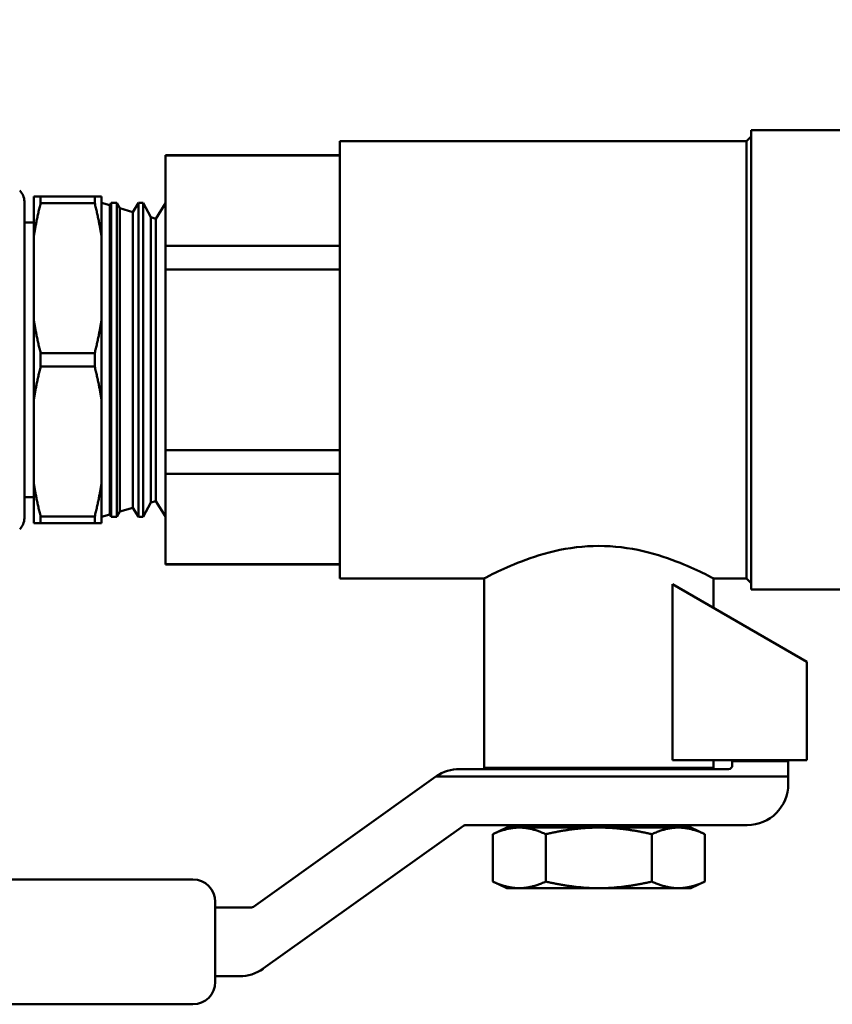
# Model space of a CAD drawing. Header units: inches. Extents: x 0.1 to 33.9, y 0.6 to 21.4.
# Tile 22 of 39: x 13.8 to 16, y 13.9 to 16.6. Entities that reach past the tile are written whole.
import ezdxf

# ---------------------------------------------------------------- set-up
doc = ezdxf.new("R2010")
doc.units = ezdxf.units.IN
doc.header["$MEASUREMENT"] = 0
doc.layers.add('Dimension (ANSI)', color=7, linetype='Continuous', lineweight=25)
doc.layers.add('Visible (ANSI)', color=7, linetype='Continuous', lineweight=50)
doc.styles.add('Note Text (ANSI)', font='tahoma.ttf')
doc.dimstyles.new('Default (ANSI)', dxfattribs={"dimtxt": 0.12, "dimasz": 0.098425, "dimexe": 0.125, "dimexo": 0.0625, "dimgap": 0.031496, "dimtad": 0, "dimtih": 1, "dimtoh": 1, "dimrnd": 1e-08, "dimzin": 4, "dimdsep": 46, "dimtxsty": 'Note Text (ANSI)', "dimcen": 0.09, "dimdle": 0.393701, "dimclrd": 256, "dimclre": 256, "dimclrt": 256, "dimadec": 0, "dimazin": 1, "dimtfac": 1, "dimtofl": 0, "dimtmove": 0, "dimatfit": 3, "dimfxl": 1, "dimtolj": 1, "dimtzin": 4, "dimlwd": -1, "dimlwe": -1, "dimarcsym": 0})

# ---------------------------------------------------------------- blocks, each defined once
blk = doc.blocks.new('*D9')
at = {"layer": 'Defpoints', "color": 0, "transparency": 16777216}
for p in [(10.7707, 20.4208), (18.7157, 20.4208), (17.8252, 15.6403)]:
    blk.add_point(p, dxfattribs=at)
at = {"layer": 'Dimension (ANSI)', "transparency": 16777216}
for p, q in [((10.8332, 20.4208), (18.8407, 20.4208)), ((18.7157, 20.3224), (18.7157, 18.1413)), ((18.7157, 15.7387), (18.7157, 17.9197)), ((17.8877, 15.6403), (18.8407, 15.6403))]:
    blk.add_line(p, q, dxfattribs=at)
for points in [[(18.6993, 20.3224), (18.7321, 20.3224), (18.7157, 20.4208)], [(18.6993, 15.7387), (18.7321, 15.7387), (18.7157, 15.6403)]]:
    blk.add_solid(points, dxfattribs=at)
at = {"layer": 'Dimension (ANSI)', "transparency": 16777216, "insert": (18.5011, 18.1098), "char_height": 0.12, "attachment_point": 1, "style": 'Note Text (ANSI)'}
blk.add_mtext('\\A1;(4.78)', dxfattribs=at)

msp = doc.modelspace()

# ---------------------------------------------------------------- linework, layer by layer
at = {"layer": 'Visible (ANSI)'}
for p, q in [((15.7215, 16.2257), (15.7338, 16.238)), ((15.7338, 16.2553), (15.7338, 15.0253)), ((16.0195, 16.2553), (15.7338, 16.2553)), ((14.6323, 16.2257), (14.6323, 15.0549)), ((15.7215, 16.2257), (14.6323, 16.2257)), ((15.7215, 16.2257), (15.7215, 15.0549)), ((14.1652, 16.1884), (14.1652, 16.1872)), ((14.6323, 16.1884), (14.1652, 16.1884)), ((14.1652, 15.9456), (14.1652, 16.1872)), ((14.1652, 16.1872), (14.6323, 16.1872)), ((13.7874, 16.0644), (13.7874, 15.2162)), ((13.8311, 16.0778), (13.8124, 16.0778)), ((13.8124, 16.0778), (13.8124, 15.9678)), ((13.9759, 16.0778), (13.8311, 16.0778)), ((13.8311, 16.0599), (13.8311, 16.0778)), ((13.8311, 16.0599), (13.9759, 16.0599)), ((13.9945, 16.0778), (13.9759, 16.0778)), ((13.9759, 16.0599), (13.9759, 16.0778)), ((13.9945, 15.9678), (13.9945, 16.0778)), ((14.0162, 16.054), (13.9945, 16.0603)), ((14.0162, 16.054), (14.0201, 16.0603)), ((14.0162, 15.2266), (14.0162, 16.054)), ((14.0201, 16.0603), (14.0201, 15.2203)), ((14.0201, 16.0603), (14.0355, 16.0603)), ((14.0355, 15.2203), (14.0355, 16.0603)), ((14.043, 16.0462), (14.0355, 16.0603)), ((14.0778, 16.0361), (14.0928, 16.0603)), ((14.0928, 16.0603), (14.0928, 15.2203)), ((14.0928, 16.0603), (14.1056, 16.0603)), ((14.1056, 15.2203), (14.1056, 16.0603)), ((14.1262, 16.022), (14.1056, 16.0603)), ((14.1395, 16.0181), (14.1652, 16.0596)), ((14.043, 16.0462), (14.043, 15.2344)), ((14.0778, 16.0361), (14.043, 16.0462)), ((14.0778, 15.2445), (14.0778, 16.0361)), ((13.8124, 16.0082), (13.7874, 16.0082)), ((14.1262, 16.022), (14.1262, 15.2586)), ((14.1395, 16.0181), (14.1262, 16.022)), ((14.1395, 15.2624), (14.1395, 16.0181)), ((13.8124, 15.7502), (13.8124, 15.9678)), ((13.9945, 15.7502), (13.9945, 15.9678)), ((14.1652, 15.9456), (14.1652, 15.8819)), ((14.6323, 15.9456), (14.1652, 15.9456)), ((14.1652, 15.3987), (14.1652, 15.8819)), ((14.1652, 15.8819), (14.6323, 15.8819)), ((13.8124, 15.7502), (13.8124, 15.5303)), ((13.9945, 15.5303), (13.9945, 15.7502)), ((13.9759, 15.6582), (13.8311, 15.6582)), ((13.8311, 15.6224), (13.8311, 15.6582)), ((13.9759, 15.6224), (13.9759, 15.6582)), ((13.8311, 15.6224), (13.9759, 15.6224)), ((13.8124, 15.3127), (13.8124, 15.5303)), ((13.9945, 15.3127), (13.9945, 15.5303)), ((14.1652, 15.3987), (14.1652, 15.335)), ((14.6323, 15.3987), (14.1652, 15.3987)), ((14.1652, 15.0934), (14.1652, 15.335)), ((14.1652, 15.335), (14.6323, 15.335)), ((13.8124, 15.3127), (13.8124, 15.2028)), ((13.9945, 15.2028), (13.9945, 15.3127)), ((13.8124, 15.2724), (13.7874, 15.2724)), ((14.1395, 15.2624), (14.1262, 15.2586)), ((14.1395, 15.2624), (14.1652, 15.221)), ((14.0778, 15.2445), (14.043, 15.2344)), ((14.0778, 15.2445), (14.0928, 15.2203)), ((14.1262, 15.2586), (14.1056, 15.2203)), ((13.9759, 15.2207), (13.8311, 15.2207)), ((13.8311, 15.2028), (13.8311, 15.2207)), ((13.9759, 15.2028), (13.9759, 15.2207)), ((14.0162, 15.2266), (13.9945, 15.2203)), ((14.0162, 15.2266), (14.0201, 15.2203)), ((14.0201, 15.2203), (14.0355, 15.2203)), ((14.043, 15.2344), (14.0355, 15.2203)), ((14.0928, 15.2203), (14.1056, 15.2203)), ((13.8124, 15.2028), (13.8311, 15.2028)), ((13.8311, 15.2028), (13.9759, 15.2028)), ((13.9759, 15.2028), (13.9945, 15.2028)), ((14.6323, 15.0934), (14.1652, 15.0934)), ((14.1652, 15.0934), (14.1652, 15.0922)), ((14.6323, 15.0922), (14.1652, 15.0922)), ((15.0187, 15.0549), (14.6323, 15.0549)), ((15.0187, 14.5482), (15.0187, 15.0549)), ((15.7215, 15.0549), (15.6337, 15.0549)), ((15.6337, 14.9761), (15.6337, 15.0549)), ((15.7215, 15.0549), (15.7338, 15.0426)), ((15.5238, 14.5689), (15.5238, 15.0395)), ((15.8837, 14.8317), (15.5238, 15.0395)), ((16.0195, 15.0253), (15.7338, 15.0253)), ((15.8837, 14.8317), (15.8837, 14.5689)), ((15.8837, 14.5689), (15.5238, 14.5689)), ((15.6337, 14.5482), (15.6337, 14.5689)), ((15.6837, 14.5656), (15.6837, 14.5689)), ((15.6837, 14.5549), (15.6837, 14.5656)), ((15.6837, 14.5656), (15.8337, 14.5656)), ((15.8337, 14.5656), (15.8337, 14.5689)), ((15.8337, 14.5249), (15.8337, 14.5656)), ((14.89, 14.5245), (14.4014, 14.1761)), ((14.8907, 14.5249), (15.8337, 14.5249)), ((14.9539, 14.5449), (15.6737, 14.5449)), ((15.6337, 14.5482), (15.0187, 14.5482)), ((15.1876, 14.5468), (15.1846, 14.5482)), ((15.1876, 14.5468), (15.2007, 14.5482)), ((15.1876, 14.5468), (15.1878, 14.5449)), ((15.2457, 14.5449), (15.2777, 14.5482)), ((15.4656, 14.5449), (15.4701, 14.5482)), ((15.8337, 14.5049), (15.8337, 14.5249)), ((14.4274, 14.0105), (14.9641, 14.3931)), ((14.9699, 14.3949), (15.7237, 14.3949)), ((15.1876, 14.3906), (15.178, 14.3949)), ((15.1876, 14.3906), (15.2299, 14.3949)), ((15.2409, 14.3882), (15.307, 14.3949)), ((15.4649, 14.3882), (15.4742, 14.3949)), ((15.0802, 14.3882), (15.0421, 14.3704)), ((15.0421, 14.2437), (15.0421, 14.3704)), ((15.1132, 14.3882), (15.0802, 14.3882)), ((15.3262, 14.3882), (15.1132, 14.3882)), ((15.1842, 14.2437), (15.1842, 14.3704)), ((15.1876, 14.3906), (15.1878, 14.3882)), ((15.5392, 14.3882), (15.3262, 14.3882)), ((15.4682, 14.2437), (15.4682, 14.3704)), ((15.5722, 14.3882), (15.5392, 14.3882)), ((15.5722, 14.3882), (15.6103, 14.3704)), ((15.6103, 14.2437), (15.6103, 14.3704)), ((11.7717, 14.2492), (14.2388, 14.2492)), ((15.0802, 14.2259), (15.0421, 14.2437)), ((15.5722, 14.2259), (15.6103, 14.2437)), ((15.1132, 14.2259), (15.0802, 14.2259)), ((15.3262, 14.2259), (15.1132, 14.2259)), ((15.5392, 14.2259), (15.3262, 14.2259)), ((15.5722, 14.2259), (15.5392, 14.2259)), ((14.2988, 14.1892), (14.2988, 13.975)), ((14.3956, 14.1742), (14.2988, 14.1742)), ((14.2988, 13.99), (14.3636, 13.99)), ((14.2388, 13.915), (11.7717, 13.915))]:
    msp.add_line(p, q, dxfattribs=at)
for centre, radius, start, end in [((13.7474, 16.0644), 0.04, 0, 46.5675), ((13.7474, 15.2162), 0.04, 313.4325, 0), ((15.6737, 14.5549), 0.01, 270, 0), ((14.9539, 14.4349), 0.11, 125.0968, 125.4864), ((14.9539, 14.4349), 0.11, 90, 125.0968), ((15.7237, 14.5049), 0.11, 270, 0), ((14.9699, 14.3849), 0.01, 90, 125.4864), ((14.2388, 14.1892), 0.06, 0, 90), ((14.3956, 14.1842), 0.01, 270, 305.4864), ((14.3636, 14.1), 0.11, 270, 305.4864), ((14.2388, 13.975), 0.06, 270, 0)]:
    msp.add_arc(centre, radius, start, end, dxfattribs=at)
for points, weights in [([(13.8124, 15.9678), (13.819, 16.0119), (13.8311, 16.0599)], [1.53200046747, 1.50825537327, 1.46629741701]), ([(13.9759, 16.0599), (13.988, 16.0119), (13.9945, 15.9678)], [1.46629741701, 1.50825537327, 1.53200046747]), ([(13.8311, 15.6582), (13.819, 15.7061), (13.8124, 15.7502)], [1.46629741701, 1.50825537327, 1.53200046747]), ([(13.9945, 15.7502), (13.988, 15.7061), (13.9759, 15.6582)], [1.53200046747, 1.50825537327, 1.46629741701]), ([(13.8124, 15.5303), (13.819, 15.5744), (13.8311, 15.6224)], [1.53200046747, 1.50825537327, 1.46629741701]), ([(13.9759, 15.6224), (13.988, 15.5744), (13.9945, 15.5303)], [1.46629741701, 1.50825537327, 1.53200046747]), ([(13.8311, 15.2207), (13.819, 15.2686), (13.8124, 15.3127)], [1.46629741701, 1.50825537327, 1.53200046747]), ([(13.9945, 15.3127), (13.988, 15.2686), (13.9759, 15.2207)], [1.53200046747, 1.50825537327, 1.46629741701]), ([(15.1132, 14.3882), (15.0802, 14.3882), (15.0421, 14.3704)], [1.87889902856, 1.87889902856, 1.74400014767]), ([(15.1842, 14.3704), (15.1461, 14.3882), (15.1132, 14.3882)], [1.74400014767, 1.87889902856, 1.87889902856]), ([(15.3262, 14.3882), (15.2603, 14.3882), (15.1842, 14.3704)], [1.87889902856, 1.87889902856, 1.74400014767]), ([(15.4682, 14.3704), (15.3921, 14.3882), (15.3262, 14.3882)], [1.74400014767, 1.87889902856, 1.87889902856]), ([(15.5392, 14.3882), (15.5063, 14.3882), (15.4682, 14.3704)], [1.87889902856, 1.87889902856, 1.74400014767]), ([(15.6103, 14.3704), (15.5722, 14.3882), (15.5392, 14.3882)], [1.74400014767, 1.87889902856, 1.87889902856]), ([(15.0421, 14.2437), (15.0802, 14.2259), (15.1132, 14.2259)], [1.74400014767, 1.87889902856, 1.87889902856]), ([(15.1132, 14.2259), (15.1461, 14.2259), (15.1842, 14.2437)], [1.87889902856, 1.87889902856, 1.74400014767]), ([(15.1842, 14.2437), (15.2603, 14.2259), (15.3262, 14.2259)], [1.74400014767, 1.87889902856, 1.87889902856]), ([(15.3262, 14.2259), (15.3921, 14.2259), (15.4682, 14.2437)], [1.87889902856, 1.87889902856, 1.74400014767]), ([(15.4682, 14.2437), (15.5063, 14.2259), (15.5392, 14.2259)], [1.74400014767, 1.87889902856, 1.87889902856]), ([(15.5392, 14.2259), (15.5722, 14.2259), (15.6103, 14.2437)], [1.87889902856, 1.87889902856, 1.74400014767])]:
    msp.add_rational_spline(points, weights, degree=2, dxfattribs=at)
for points, knots in [([(15.6337, 15.0549), (15.6337, 15.0549), (15.6257, 15.0592), (15.594, 15.0749), (15.5705, 15.086), (15.5167, 15.1075), (15.4827, 15.1194), (15.4073, 15.1369), (15.3658, 15.1421), (15.2866, 15.1421), (15.2452, 15.1369), (15.1697, 15.1194), (15.1357, 15.1075), (15.0819, 15.086), (15.0584, 15.0749), (15.0267, 15.0592), (15.0187, 15.0549), (15.0187, 15.0549)], [1.203837, 1.203837, 1.203837, 1.203837, 1.50428, 1.50428, 1.804724, 1.804724, 2.106199, 2.106199, 2.407674, 2.407674, 2.709148, 2.709148, 3.010623, 3.010623, 3.311067, 3.311067, 3.611511, 3.611511, 3.611511, 3.611511]), ([(15.358, 14.5482), (15.3574, 14.5481), (15.3567, 14.548), (15.356, 14.548), (15.3466, 14.547), (15.3369, 14.5459), (15.3272, 14.5449)], [0.0137769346, 0.0137769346, 0.0137769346, 0.0137769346, 0.0138308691, 0.0138308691, 0.0138308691, 0.0145660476, 0.0145660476, 0.0145660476, 0.0145660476]), ([(15.3897, 14.5449), (15.3972, 14.5457), (15.4044, 14.5465), (15.4112, 14.5473), (15.414, 14.5476), (15.4168, 14.5479), (15.4194, 14.5482)], [0.0114693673, 0.0114693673, 0.0114693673, 0.0114693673, 0.0120926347, 0.0120926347, 0.0120926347, 0.0123488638, 0.0123488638, 0.0123488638, 0.0123488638]), ([(15.3865, 14.3949), (15.3859, 14.3949), (15.3853, 14.3948), (15.3847, 14.3947), (15.3753, 14.3938), (15.3657, 14.3927), (15.356, 14.3917), (15.3462, 14.3907), (15.3361, 14.3896), (15.3261, 14.3885), (15.325, 14.3884), (15.3238, 14.3883), (15.3227, 14.3882)], [0.013018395, 0.013018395, 0.013018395, 0.013018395, 0.013067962, 0.013067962, 0.013067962, 0.013830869, 0.013830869, 0.013830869, 0.014593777, 0.014593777, 0.014593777, 0.014680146, 0.014680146, 0.014680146, 0.014680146]), ([(15.3853, 14.3882), (15.3943, 14.3892), (15.4031, 14.3901), (15.4112, 14.391), (15.4196, 14.3919), (15.4273, 14.3928), (15.4344, 14.3936), (15.4385, 14.3941), (15.4425, 14.3945), (15.4461, 14.3949)], [0.011347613, 0.011347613, 0.011347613, 0.011347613, 0.012092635, 0.012092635, 0.012092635, 0.012855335, 0.012855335, 0.012855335, 0.01330143, 0.01330143, 0.01330143, 0.01330143])]:
    msp.add_open_spline(points, degree=3, knots=knots, dxfattribs=at)

# ---------------------------------------------------------------- dimensions: what is measured, and where the dimension line sits
at = {"layer": 'Dimension (ANSI)'}
dim = msp.add_linear_dim(base=(18.7157, 20.4208), p1=(17.8252, 15.6403), p2=(10.7707, 20.4208), angle=90, text='(<>)', dimstyle='Default (ANSI)', override={"dimgap": 0.031496, "dimdec": 2, "dimtol": 0, "dimlim": 0, "dimtp": 0, "dimtm": 0, "dimtdec": 2, "dimatfit": 1}, dxfattribs=at)
dim.commit()
dim.dimension.update_dxf_attribs({"geometry": '*D9', "text_midpoint": (18.7157, 18.0305), "dimtype": 160})

doc.saveas('drawing.dxf')
